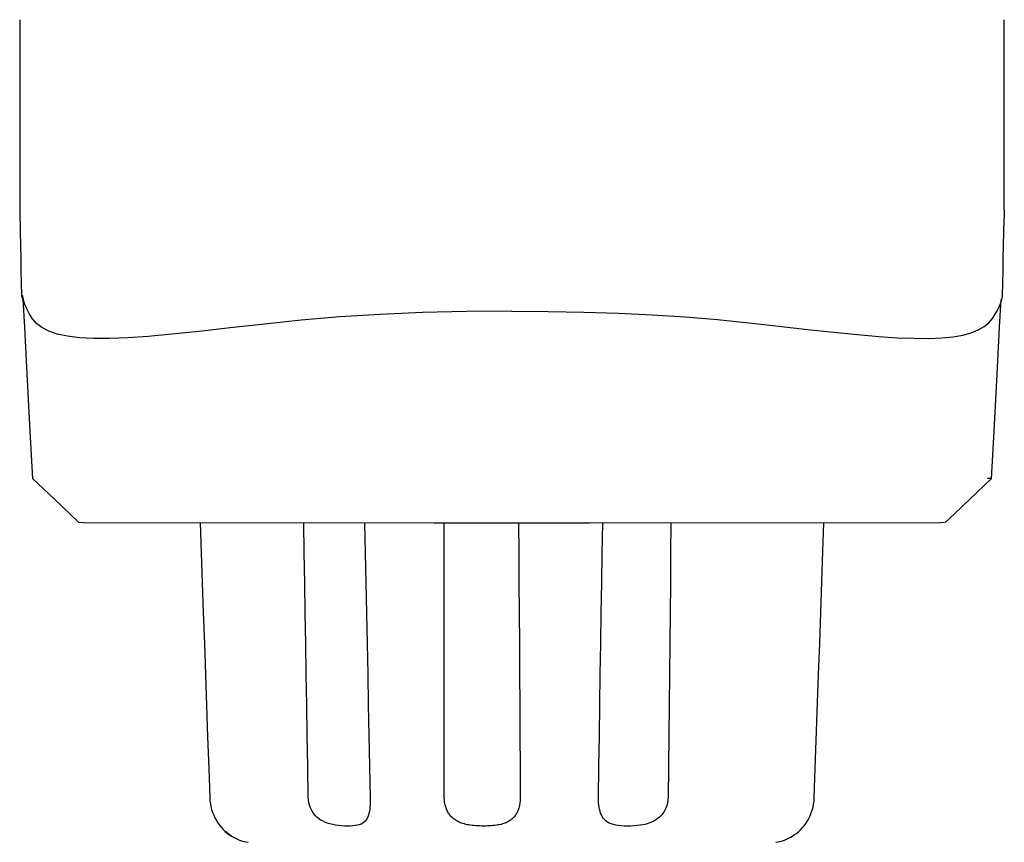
# Model space of a CAD drawing. Header units: millimetres. Extents: x 2329 to 5782, y 1296 to 2780.
# Tile 3 of 123: x 2819 to 2851, y 1404 to 1431. Entities that reach past the tile are written whole.
import ezdxf

# ---------------------------------------------------------------- set-up
doc = ezdxf.new("R2010")
doc.units = ezdxf.units.MM
doc.header["$LTSCALE"] = 0.3
doc.layers.add('00_COMPONENTS', color=7, linetype='Continuous')

msp = doc.modelspace()

# ---------------------------------------------------------------- linework, layer by layer
for p, q in [((2819.06534, 1424.66609), (2819.08529, 1423.95309)), ((2850.57569, 1424.66562), (2850.55713, 1424.15273)), ((2819.12244, 1421.917), (2819.16831, 1421.79484)), ((2819.16831, 1421.79484), (2819.16119, 1421.92735))]:
    msp.add_line(p, q)
at = {"layer": '00_COMPONENTS'}
for p, q in [((2819.06631, 1430.75533), (2819.06609, 1429.07379)), ((2850.57494, 1429.07581), (2850.57474, 1430.75529)), ((2819.06608, 1429.0736), (2819.06534, 1424.66609)), ((2850.57569, 1424.66562), (2850.57495, 1429.07578)), ((2819.08529, 1423.95309), (2819.09024, 1423.52599)), ((2850.55047, 1423.52557), (2850.55543, 1423.95279)), ((2850.55543, 1423.95279), (2850.55713, 1424.15273)), ((2819.09024, 1423.52599), (2819.0966, 1423.11296)), ((2850.5441, 1423.11242), (2850.55047, 1423.52557)), ((2819.0966, 1423.11296), (2819.10408, 1422.71409)), ((2850.53662, 1422.71344), (2850.5441, 1423.11242)), ((2819.10408, 1422.71409), (2819.11241, 1422.32969)), ((2850.52829, 1422.32892), (2850.53662, 1422.71344)), ((2819.11241, 1422.32969), (2819.12244, 1421.917)), ((2850.51827, 1421.91693), (2850.52829, 1422.32892)), ((2819.16166, 1421.91971), (2819.16119, 1421.92735)), ((2819.17173, 1421.84365), (2819.16166, 1421.91971)), ((2819.16831, 1421.79484), (2819.21566, 1420.91244)), ((2819.19621, 1421.74322), (2819.17173, 1421.84365)), ((2850.42503, 1420.9119), (2850.47238, 1421.79424)), ((2850.48564, 1421.73969), (2850.51061, 1421.83971)), ((2850.51061, 1421.83971), (2850.51827, 1421.91693)), ((2850.51827, 1421.91693), (2850.51841, 1421.92454)), ((2819.22975, 1421.64154), (2819.19621, 1421.74322)), ((2819.27155, 1421.53885), (2819.22975, 1421.64154)), ((2819.32101, 1421.43532), (2819.27155, 1421.53885)), ((2819.37749, 1421.3312), (2819.32101, 1421.43532)), ((2850.28644, 1421.33089), (2850.34529, 1421.43443)), ((2850.34529, 1421.43443), (2850.39908, 1421.53702)), ((2850.39908, 1421.53702), (2850.44702, 1421.63876)), ((2850.44702, 1421.63876), (2850.48564, 1421.73969)), ((2819.4776, 1421.17742), (2819.37752, 1421.33036)), ((2819.60771, 1421.03252), (2819.4776, 1421.17742)), ((2828.07498, 1421.13661), (2826.89496, 1421.0135)), ((2829.3066, 1421.23967), (2828.07498, 1421.13661)), ((2830.60001, 1421.32063), (2829.3066, 1421.23967)), ((2831.95512, 1421.37797), (2830.60001, 1421.32063)), ((2833.36223, 1421.41144), (2831.95512, 1421.37797)), ((2834.82037, 1421.42218), (2833.36223, 1421.41144)), ((2834.82037, 1421.42225), (2835.98104, 1421.4156)), ((2835.98104, 1421.4156), (2837.11768, 1421.39449)), ((2837.11768, 1421.39449), (2838.2284, 1421.35878)), ((2838.2284, 1421.35878), (2839.30717, 1421.30895)), ((2839.30717, 1421.30895), (2840.36122, 1421.24103)), ((2840.36122, 1421.24103), (2841.39841, 1421.15392)), ((2841.39841, 1421.15392), (2842.40269, 1421.05379)), ((2850.07685, 1421.05252), (2850.19352, 1421.18724)), ((2850.19352, 1421.18724), (2850.28644, 1421.33089)), ((2819.21566, 1420.91244), (2819.26183, 1420.05108)), ((2819.77759, 1420.90054), (2819.60771, 1421.03252)), ((2819.99555, 1420.78535), (2819.77759, 1420.90054)), ((2825.79745, 1420.88695), (2824.81412, 1420.77554)), ((2826.89496, 1421.0135), (2825.79745, 1420.88695)), ((2842.40269, 1421.05379), (2843.36403, 1420.9469)), ((2843.36403, 1420.9469), (2844.27907, 1420.84075)), ((2844.27907, 1420.84075), (2845.12238, 1420.74728)), ((2849.51769, 1420.73271), (2849.7408, 1420.82308)), ((2849.7408, 1420.82308), (2849.92637, 1420.93013)), ((2849.92637, 1420.93013), (2850.07685, 1421.05252)), ((2850.37886, 1420.0506), (2850.42503, 1420.9119)), ((2820.2675, 1420.69051), (2819.99555, 1420.78535)), ((2820.5959, 1420.619), (2820.2675, 1420.69051)), ((2820.98069, 1420.57239), (2820.5959, 1420.619)), ((2821.42649, 1420.54992), (2820.98069, 1420.57239)), ((2821.94119, 1420.55052), (2821.42649, 1420.54992)), ((2822.52338, 1420.57323), (2821.94119, 1420.55052)), ((2823.17878, 1420.61719), (2822.52338, 1420.57323)), ((2823.93808, 1420.68437), (2823.17878, 1420.61719)), ((2824.81412, 1420.77554), (2823.93808, 1420.68437)), ((2845.12238, 1420.74728), (2845.87957, 1420.67234)), ((2845.87957, 1420.67234), (2846.55947, 1420.61488)), ((2846.55947, 1420.61488), (2847.16179, 1420.57586)), ((2847.16179, 1420.57586), (2847.69348, 1420.55533)), ((2847.69348, 1420.55533), (2848.16463, 1420.55316)), ((2848.16463, 1420.55316), (2848.57911, 1420.56953)), ((2848.57911, 1420.56953), (2848.93916, 1420.60482)), ((2848.93916, 1420.60482), (2849.2515, 1420.65949)), ((2849.2515, 1420.65949), (2849.51769, 1420.73271)), ((2819.26183, 1420.05108), (2819.30681, 1419.21061)), ((2850.33387, 1419.21018), (2850.37886, 1420.0506)), ((2819.30681, 1419.21061), (2819.35062, 1418.39102)), ((2850.29007, 1418.39064), (2850.33387, 1419.21018)), ((2819.35062, 1418.39102), (2819.39322, 1417.59243)), ((2850.24747, 1417.5921), (2850.29007, 1418.39064)), ((2819.39322, 1417.59243), (2819.43463, 1416.81486)), ((2850.20606, 1416.81456), (2850.24747, 1417.5921)), ((2819.43463, 1416.81486), (2819.47431, 1416.06799)), ((2850.16641, 1416.06838), (2850.20606, 1416.81456)), ((2819.47455, 1416.06761), (2819.4743, 1416.06828)), ((2819.47483, 1416.0673), (2819.47455, 1416.06761)), ((2819.47485, 1416.06694), (2820.17439, 1415.40396)), ((2848.98768, 1414.95045), (2850.16538, 1416.06655)), ((2850.07498, 1416.07184), (2850.03382, 1416.07443)), ((2850.10406, 1416.06971), (2850.07498, 1416.07184)), ((2850.1249, 1416.0681), (2850.10406, 1416.06971)), ((2850.14106, 1416.06649), (2850.1249, 1416.0681)), ((2850.15561, 1416.06545), (2850.14106, 1416.06649)), ((2850.16538, 1416.06659), (2850.15561, 1416.06545)), ((2850.16638, 1416.06776), (2850.16538, 1416.06659)), ((2820.17439, 1415.40396), (2820.96222, 1414.65706)), ((2848.67813, 1414.65698), (2848.98768, 1414.95045)), ((2821.10354, 1414.65196), (2820.97072, 1414.65706)), ((2832.32564, 1414.63877), (2821.10354, 1414.65196)), ((2824.83871, 1414.64349), (2824.93956, 1411.78026)), ((2828.17267, 1413.68646), (2828.15828, 1414.63937)), ((2830.09723, 1414.63897), (2830.11827, 1413.68756)), ((2834.82019, 1414.63874), (2832.32564, 1414.63877)), ((2832.65054, 1413.68743), (2832.65159, 1414.63876)), ((2837.3046, 1414.63876), (2834.82019, 1414.63874)), ((2835.02936, 1414.63873), (2835.03649, 1413.68814)), ((2848.53713, 1414.65193), (2837.3046, 1414.63876)), ((2837.70986, 1413.68732), (2837.72604, 1414.63879)), ((2839.90553, 1414.63902), (2839.89685, 1413.68747)), ((2844.77073, 1413.74436), (2844.80239, 1414.64293)), ((2848.66577, 1414.65698), (2848.53713, 1414.65193)), ((2828.18752, 1412.72217), (2828.17267, 1413.68646)), ((2830.11827, 1413.68756), (2830.13936, 1412.72358)), ((2832.6498, 1412.72302), (2832.65054, 1413.68743)), ((2835.03649, 1413.68814), (2835.04341, 1412.72419)), ((2837.69373, 1412.7229), (2837.70986, 1413.68732)), ((2839.89685, 1413.68747), (2839.88775, 1412.72351)), ((2844.73621, 1412.76447), (2844.77073, 1413.74436)), ((2828.2027, 1411.7537), (2828.18752, 1412.72217)), ((2830.13936, 1412.72358), (2830.16032, 1411.75534)), ((2832.64937, 1411.75449), (2832.6498, 1412.72302)), ((2835.04341, 1412.72419), (2835.05006, 1411.75595)), ((2837.6778, 1411.75435), (2837.69373, 1412.7229)), ((2839.88775, 1412.72351), (2839.8783, 1411.75527)), ((2844.70155, 1411.78), (2844.73621, 1412.76447)), ((2824.93956, 1411.78026), (2824.97437, 1410.7912)), ((2828.21822, 1410.78107), (2828.2027, 1411.7537)), ((2830.16032, 1411.75534), (2830.18113, 1410.78282)), ((2832.64925, 1410.78182), (2832.64937, 1411.75449)), ((2835.05006, 1411.75595), (2835.05644, 1410.78343)), ((2837.66207, 1410.78168), (2837.6778, 1411.75435)), ((2839.8783, 1411.75527), (2839.86854, 1410.78276)), ((2844.66675, 1410.79097), (2844.70155, 1411.78)), ((2824.97437, 1410.7912), (2825.00932, 1409.79759)), ((2828.23406, 1409.80427), (2828.21822, 1410.78107)), ((2830.18113, 1410.78282), (2830.20181, 1409.80602)), ((2832.64943, 1409.80502), (2832.64925, 1410.78182)), ((2835.05644, 1410.78343), (2835.06254, 1409.80663)), ((2837.64654, 1409.80489), (2837.66207, 1410.78168)), ((2839.86854, 1410.78276), (2839.85844, 1409.80596)), ((2844.6318, 1409.79736), (2844.66675, 1410.79097)), ((2825.00932, 1409.79759), (2825.04441, 1408.79944)), ((2828.25026, 1408.82331), (2828.23406, 1409.80427)), ((2830.20181, 1409.80602), (2830.22234, 1408.82495)), ((2832.64993, 1408.82409), (2832.64943, 1409.80502)), ((2835.06254, 1409.80663), (2835.06836, 1408.82555)), ((2837.63121, 1408.82396), (2837.64654, 1409.80489)), ((2839.85844, 1409.80596), (2839.84799, 1408.82488)), ((2844.52609, 1406.78908), (2844.6318, 1409.79736)), ((2825.04441, 1408.79944), (2825.07964, 1407.79675)), ((2828.26681, 1407.83818), (2828.25026, 1408.82331)), ((2830.22234, 1408.82495), (2830.24272, 1407.8396)), ((2832.65076, 1407.83903), (2832.64993, 1408.82409)), ((2835.06836, 1408.82555), (2835.07389, 1407.84019)), ((2837.61611, 1407.83892), (2837.63121, 1408.82396)), ((2839.84799, 1408.82488), (2839.83718, 1407.83952)), ((2825.07964, 1407.79675), (2825.11502, 1406.78952)), ((2828.2837, 1406.84889), (2828.26681, 1407.83818)), ((2830.24272, 1407.8396), (2830.26296, 1406.84997)), ((2832.65191, 1406.84984), (2832.65076, 1407.83903)), ((2835.07389, 1407.84019), (2835.07914, 1406.85055)), ((2837.60121, 1406.84975), (2837.61611, 1407.83892)), ((2839.83718, 1407.83952), (2839.82603, 1406.84987)), ((2825.11502, 1406.78952), (2825.14807, 1405.848)), ((2828.30092, 1405.85543), (2828.2837, 1406.84889)), ((2830.26296, 1406.84997), (2830.28304, 1405.85606)), ((2832.65338, 1405.85652), (2832.65191, 1406.84984)), ((2835.07914, 1406.85055), (2835.0841, 1405.85663)), ((2837.58653, 1405.85645), (2837.60121, 1406.84975)), ((2839.82603, 1406.84987), (2839.81454, 1405.85594)), ((2844.49304, 1405.84742), (2844.52609, 1406.78908)), ((2825.14807, 1405.848), (2825.1542, 1405.75404)), ((2825.1542, 1405.75404), (2825.16648, 1405.65737)), ((2828.30656, 1405.7736), (2828.30092, 1405.85543)), ((2828.31821, 1405.6951), (2828.30656, 1405.7736)), ((2828.33588, 1405.61992), (2828.31821, 1405.6951)), ((2830.28221, 1405.6944), (2830.2789, 1405.61829)), ((2830.28355, 1405.77365), (2830.28221, 1405.6944)), ((2830.28304, 1405.85606), (2830.28355, 1405.77365)), ((2832.65418, 1405.81718), (2832.65338, 1405.85652)), ((2832.65633, 1405.77823), (2832.65418, 1405.81718)), ((2832.65986, 1405.73966), (2832.65633, 1405.77823)), ((2832.66478, 1405.70139), (2832.65986, 1405.73966)), ((2832.67109, 1405.66351), (2832.66478, 1405.70139)), ((2835.07534, 1405.70136), (2835.07017, 1405.66347)), ((2835.07931, 1405.73965), (2835.07534, 1405.70136)), ((2835.08208, 1405.77824), (2835.07931, 1405.73965)), ((2835.08367, 1405.81724), (2835.08208, 1405.77824)), ((2835.0841, 1405.85663), (2835.08367, 1405.81724)), ((2837.58728, 1405.77462), (2837.58653, 1405.85645)), ((2837.59092, 1405.69611), (2837.58728, 1405.77462)), ((2837.59757, 1405.62093), (2837.59092, 1405.69611)), ((2839.79843, 1405.69427), (2839.78115, 1405.61817)), ((2839.80954, 1405.77353), (2839.79843, 1405.69427)), ((2839.81454, 1405.85594), (2839.80954, 1405.77353)), ((2844.47257, 1405.64418), (2844.48573, 1405.74167)), ((2844.48573, 1405.74167), (2844.49304, 1405.84742)), ((2825.16648, 1405.65737), (2825.1847, 1405.5619)), ((2825.1847, 1405.5619), (2825.20874, 1405.46813)), ((2825.20874, 1405.46813), (2825.23848, 1405.37634)), ((2825.23848, 1405.37634), (2825.27361, 1405.28724)), ((2828.35978, 1405.54795), (2828.33588, 1405.61992)), ((2828.38975, 1405.47931), (2828.35978, 1405.54795)), ((2828.42523, 1405.41436), (2828.38975, 1405.47931)), ((2828.46594, 1405.35312), (2828.42523, 1405.41436)), ((2830.25517, 1405.40888), (2830.24216, 1405.34682)), ((2830.2655, 1405.475), (2830.25517, 1405.40888)), ((2830.27339, 1405.54507), (2830.2655, 1405.475)), ((2830.2789, 1405.61829), (2830.27339, 1405.54507)), ((2832.67872, 1405.62632), (2832.67109, 1405.66351)), ((2832.68771, 1405.58982), (2832.67872, 1405.62632)), ((2832.69806, 1405.554), (2832.68771, 1405.58982)), ((2832.70965, 1405.5191), (2832.69806, 1405.554)), ((2832.72252, 1405.48515), (2832.70965, 1405.5191)), ((2832.73667, 1405.45213), (2832.72252, 1405.48515)), ((2832.75198, 1405.42018), (2832.73667, 1405.45213)), ((2832.76843, 1405.38939), (2832.75198, 1405.42018)), ((2832.78607, 1405.35967), (2832.76843, 1405.38939)), ((2834.98771, 1405.38926), (2834.97249, 1405.35955)), ((2835.00185, 1405.42007), (2834.98771, 1405.38926)), ((2835.01494, 1405.45201), (2835.00185, 1405.42007)), ((2835.02699, 1405.48504), (2835.01494, 1405.45201)), ((2835.0379, 1405.519), (2835.02699, 1405.48504)), ((2835.04768, 1405.55391), (2835.0379, 1405.519)), ((2835.05635, 1405.58975), (2835.04768, 1405.55391)), ((2835.06385, 1405.62626), (2835.05635, 1405.58975)), ((2835.07017, 1405.66347), (2835.06385, 1405.62626)), ((2837.60745, 1405.54895), (2837.59757, 1405.62093)), ((2837.62068, 1405.4803), (2837.60745, 1405.54895)), ((2837.63722, 1405.41534), (2837.62068, 1405.4803)), ((2837.65718, 1405.35409), (2837.63722, 1405.41534)), ((2839.69179, 1405.40879), (2839.65057, 1405.34675)), ((2839.72747, 1405.4749), (2839.69179, 1405.40879)), ((2839.75745, 1405.54496), (2839.72747, 1405.4749)), ((2839.78115, 1405.61817), (2839.75745, 1405.54496)), ((2844.36148, 1405.27297), (2844.39759, 1405.36198)), ((2844.39759, 1405.36198), (2844.42834, 1405.45394)), ((2844.42834, 1405.45394), (2844.45338, 1405.54811)), ((2844.45338, 1405.54811), (2844.47257, 1405.64418)), ((2825.27361, 1405.28724), (2825.31383, 1405.20135)), ((2825.31383, 1405.20135), (2825.35899, 1405.11871)), ((2825.35899, 1405.11871), (2825.40857, 1405.04006)), ((2828.51214, 1405.29558), (2828.46594, 1405.35312)), ((2828.5641, 1405.242), (2828.51214, 1405.29558)), ((2828.62171, 1405.19229), (2828.5641, 1405.242)), ((2828.68491, 1405.14654), (2828.62171, 1405.19229)), ((2828.75391, 1405.10536), (2828.68491, 1405.14654)), ((2828.82875, 1405.06888), (2828.75391, 1405.10536)), ((2828.90893, 1405.03695), (2828.82875, 1405.06888)), ((2830.08518, 1405.06441), (2830.04149, 1405.03357)), ((2830.12303, 1405.09996), (2830.08518, 1405.06441)), ((2830.15551, 1405.14037), (2830.12303, 1405.09996)), ((2830.18317, 1405.18548), (2830.15551, 1405.14037)), ((2830.20653, 1405.23493), (2830.18317, 1405.18548)), ((2830.22607, 1405.28871), (2830.20653, 1405.23493)), ((2830.24216, 1405.34682), (2830.22607, 1405.28871)), ((2832.80486, 1405.33102), (2832.78607, 1405.35967)), ((2832.82478, 1405.30346), (2832.80486, 1405.33102)), ((2832.84588, 1405.27696), (2832.82478, 1405.30346)), ((2832.8682, 1405.25149), (2832.84588, 1405.27696)), ((2832.89171, 1405.22702), (2832.8682, 1405.25149)), ((2832.91647, 1405.20358), (2832.89171, 1405.22702)), ((2832.94262, 1405.18109), (2832.91647, 1405.20358)), ((2832.97015, 1405.15955), (2832.94262, 1405.18109)), ((2832.9991, 1405.13897), (2832.97015, 1405.15955)), ((2833.02967, 1405.11934), (2832.9991, 1405.13897)), ((2833.06183, 1405.10065), (2833.02967, 1405.11934)), ((2833.09564, 1405.08291), (2833.06183, 1405.10065)), ((2833.1314, 1405.06614), (2833.09564, 1405.08291)), ((2833.16913, 1405.05032), (2833.1314, 1405.06614)), ((2833.20883, 1405.03548), (2833.16913, 1405.05032)), ((2834.62951, 1405.05024), (2834.59288, 1405.03541)), ((2834.66414, 1405.06603), (2834.62951, 1405.05024)), ((2834.69681, 1405.08278), (2834.66414, 1405.06603)), ((2834.72755, 1405.10049), (2834.69681, 1405.08278)), ((2834.75667, 1405.11916), (2834.72755, 1405.10049)), ((2834.78423, 1405.13878), (2834.75667, 1405.11916)), ((2834.81022, 1405.15936), (2834.78423, 1405.13878)), ((2834.83483, 1405.1809), (2834.81022, 1405.15936)), ((2834.8581, 1405.2034), (2834.83483, 1405.1809)), ((2834.88004, 1405.22685), (2834.8581, 1405.2034)), ((2834.90079, 1405.25132), (2834.88004, 1405.22685)), ((2834.9204, 1405.27681), (2834.90079, 1405.25132)), ((2834.93885, 1405.30332), (2834.9204, 1405.27681)), ((2834.9562, 1405.33089), (2834.93885, 1405.30332)), ((2834.97249, 1405.35955), (2834.9562, 1405.33089)), ((2837.68098, 1405.29652), (2837.65718, 1405.35409)), ((2837.70911, 1405.24292), (2837.68098, 1405.29652)), ((2837.74192, 1405.19319), (2837.70911, 1405.24292)), ((2837.7798, 1405.14742), (2837.74192, 1405.19319)), ((2837.8234, 1405.10621), (2837.7798, 1405.14742)), ((2837.87334, 1405.06969), (2837.8234, 1405.10621)), ((2837.92991, 1405.03773), (2837.87334, 1405.06969)), ((2839.28087, 1405.06447), (2839.19879, 1405.03367)), ((2839.35721, 1405.09999), (2839.28087, 1405.06447)), ((2839.42761, 1405.14037), (2839.35721, 1405.09999)), ((2839.49207, 1405.18547), (2839.42761, 1405.14037)), ((2839.5507, 1405.23489), (2839.49207, 1405.18547)), ((2839.60354, 1405.28865), (2839.5507, 1405.23489)), ((2839.65057, 1405.34675), (2839.60354, 1405.28865)), ((2844.22389, 1405.02699), (2844.27431, 1405.10515)), ((2844.27431, 1405.10515), (2844.32035, 1405.18737)), ((2844.32035, 1405.18737), (2844.36148, 1405.27297)), ((2825.40857, 1405.04006), (2825.46206, 1404.96583)), ((2825.46206, 1404.96583), (2825.51941, 1404.89582)), ((2825.51941, 1404.89582), (2825.58002, 1404.83051)), ((2825.58002, 1404.83051), (2825.64309, 1404.77041)), ((2825.64309, 1404.77041), (2825.70819, 1404.71554)), ((2825.71498, 1404.71027), (2825.64847, 1404.7658)), ((2828.99378, 1405.00977), (2828.90893, 1405.03695)), ((2829.08367, 1404.98761), (2828.99378, 1405.00977)), ((2829.17733, 1404.97018), (2829.08367, 1404.98761)), ((2829.27169, 1404.95688), (2829.17733, 1404.97018)), ((2829.36637, 1404.94773), (2829.27169, 1404.95688)), ((2829.46076, 1404.94269), (2829.36637, 1404.94773)), ((2829.55172, 1404.9411), (2829.46076, 1404.94269)), ((2829.63893, 1404.94253), (2829.55172, 1404.9411)), ((2829.72218, 1404.9474), (2829.63893, 1404.94253)), ((2829.79911, 1404.95626), (2829.72218, 1404.9474)), ((2829.86972, 1404.96909), (2829.79911, 1404.95626)), ((2829.93429, 1404.98591), (2829.86972, 1404.96909)), ((2829.99152, 1405.00735), (2829.93429, 1404.98591)), ((2830.04149, 1405.03357), (2829.99152, 1405.00735)), ((2833.25079, 1405.02166), (2833.20883, 1405.03548)), ((2833.29513, 1405.00887), (2833.25079, 1405.02166)), ((2833.34175, 1404.99711), (2833.29513, 1405.00887)), ((2833.39056, 1404.98649), (2833.34175, 1404.99711)), ((2833.44162, 1404.97703), (2833.39056, 1404.98649)), ((2833.49485, 1404.96871), (2833.44162, 1404.97703)), ((2833.54995, 1404.96153), (2833.49485, 1404.96871)), ((2833.60693, 1404.9555), (2833.54995, 1404.96153)), ((2833.6657, 1404.95061), (2833.60693, 1404.9555)), ((2833.72589, 1404.94681), (2833.6657, 1404.95061)), ((2833.78731, 1404.94408), (2833.72589, 1404.94681)), ((2833.85002, 1404.94244), (2833.78731, 1404.94408)), ((2833.91395, 1404.94189), (2833.85002, 1404.94244)), ((2833.97764, 1404.94244), (2833.91395, 1404.94189)), ((2834.03971, 1404.94409), (2833.97764, 1404.94244)), ((2834.1001, 1404.94682), (2834.03971, 1404.94409)), ((2834.1589, 1404.95063), (2834.1001, 1404.94682)), ((2834.21595, 1404.95552), (2834.1589, 1404.95063)), ((2834.27092, 1404.96155), (2834.21595, 1404.95552)), ((2834.32377, 1404.96873), (2834.27092, 1404.96155)), ((2834.37453, 1404.97704), (2834.32377, 1404.96873)), ((2834.42293, 1404.98648), (2834.37453, 1404.97704)), ((2834.46894, 1404.99709), (2834.42293, 1404.98648)), ((2834.51263, 1405.00884), (2834.46894, 1404.99709)), ((2834.55397, 1405.02161), (2834.51263, 1405.00884)), ((2834.59288, 1405.03541), (2834.55397, 1405.02161)), ((2837.9933, 1405.01051), (2837.92991, 1405.03773)), ((2838.06456, 1404.9883), (2837.9933, 1405.01051)), ((2838.14347, 1404.97083), (2838.06456, 1404.9883)), ((2838.22805, 1404.95747), (2838.14347, 1404.97083)), ((2838.31842, 1404.94826), (2838.22805, 1404.95747)), ((2838.41448, 1404.94317), (2838.31842, 1404.94826)), ((2838.51325, 1404.94152), (2838.41448, 1404.94317)), ((2838.61434, 1404.9429), (2838.51325, 1404.94152)), ((2838.71749, 1404.94771), (2838.61434, 1404.9429)), ((2838.81948, 1404.95652), (2838.71749, 1404.94771)), ((2838.9197, 1404.96931), (2838.81948, 1404.95652)), ((2839.01792, 1404.98608), (2838.9197, 1404.96931)), ((2839.11132, 1405.00748), (2839.01792, 1404.98608)), ((2839.19879, 1405.03367), (2839.11132, 1405.00748)), ((2843.92118, 1404.7062), (2843.98684, 1404.7603)), ((2843.98684, 1404.7603), (2844.0504, 1404.81953)), ((2844.0504, 1404.81953), (2844.11159, 1404.88403)), ((2844.11159, 1404.88403), (2844.16964, 1404.95336)), ((2844.16964, 1404.95336), (2844.22389, 1405.02699)), ((2825.70819, 1404.71554), (2825.77448, 1404.66615)), ((2825.78164, 1404.6612), (2825.71498, 1404.71027)), ((2825.77448, 1404.66615), (2825.84109, 1404.62238)), ((2825.84606, 1404.61934), (2825.78164, 1404.6612)), ((2825.84109, 1404.62238), (2825.84947, 1404.61726)), ((2843.74288, 1404.58917), (2843.79511, 1404.61937)), ((2843.79511, 1404.61937), (2843.80043, 1404.62263)), ((2843.8004, 1404.62261), (2843.85408, 1404.65741)), ((2843.85408, 1404.65741), (2843.92118, 1404.7062))]:
    msp.add_line(p, q, dxfattribs=at)
for centre, start, end in [((2826.62678, 1405.90015), 238.635931, 260.273577), ((2843.01432, 1405.90014), 279.726405, 301.365291)]:
    msp.add_arc(centre, 1.5, start, end, dxfattribs=at)

doc.saveas('drawing.dxf')
